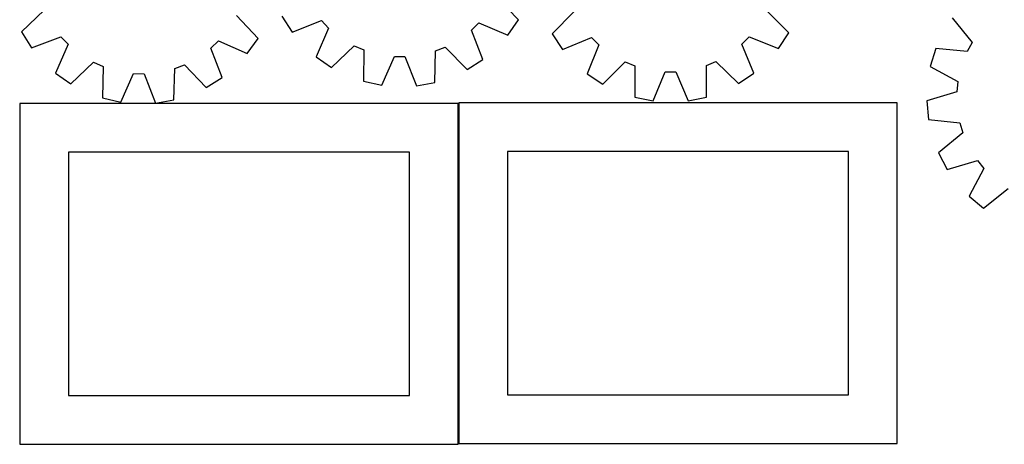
# Model space of a CAD drawing. Header units: millimetres. Extents: x 7 to 1243, y 7 to 1243.
# Tile 1 of 21: x 15 to 621, y 7 to 268. Entities that reach past the tile are written whole.
import ezdxf

# ---------------------------------------------------------------- set-up
doc = ezdxf.new("R2010")
doc.units = ezdxf.units.MM
doc.layers.add('CUT', color=7, linetype='CONTINUOUS', true_color=0x000000)

msp = doc.modelspace()

# ---------------------------------------------------------------- linework, layer by layer
at = {"layer": 'CUT'}
for p, q in [((322.180194, 268.026964), (308.73915, 281.983351)), ((30.128275, 273.959741), (16.109993, 260.583262)), ((356.385041, 273.21283), (342.791351, 259.405078)), ((488.556341, 260.041131), (474.84267, 273.729726)), ((161.823744, 256.666686), (148.544265, 270.77689)), ((176.43101, 270.265738), (182.692139, 260.576377)), ((182.692139, 260.576377), (200.729825, 267.653405)), ((200.729825, 267.653405), (205.206034, 263.037537)), ((315.624422, 258.534476), (322.180194, 268.026964)), ((589.298512, 269.230703), (601.47227, 254.156153)), ((205.206034, 263.037537), (197.578342, 245.225723)), ((293.19674, 261.685959), (297.812608, 266.162169)), ((300.273768, 243.648274), (293.19674, 261.685959)), ((297.812608, 266.162169), (315.624422, 258.534476)), ((16.109993, 260.583262), (22.259158, 250.822461)), ((22.259158, 250.822461), (40.377123, 257.69136)), ((40.377123, 257.69136), (44.799895, 253.024265)), ((132.76921, 250.659776), (137.436304, 255.082549)), ((137.436304, 255.082549), (155.159124, 247.250302)), ((155.159124, 247.250302), (161.823744, 256.666686)), ((342.791351, 259.405078), (349.242352, 249.84108)), ((349.242352, 249.84108), (367.13696, 257.272461)), ((367.13696, 257.272461), (371.703331, 252.745769)), ((459.703578, 253.129762), (464.230271, 257.696133)), ((464.230271, 257.696133), (482.18905, 250.4212)), ((482.18905, 250.4212), (488.556341, 260.041131)), ((44.799895, 253.024265), (36.967648, 235.301446)), ((139.638108, 232.541811), (132.76921, 250.659776)), ((207.070829, 238.669951), (221.027217, 252.110995)), ((221.027217, 252.110995), (226.929111, 249.559461)), ((226.929111, 249.559461), (226.698328, 230.184499)), ((270.705548, 229.508527), (271.06995, 248.881437)), ((271.06995, 248.881437), (277.047428, 251.250499)), ((277.047428, 251.250499), (290.584407, 237.387144)), ((371.703331, 252.745769), (364.428397, 234.786989)), ((467.13496, 235.235155), (459.703578, 253.129762)), ((579.135, 250.417287), (575.73727, 239.392728)), ((598.416151, 248.49905), (579.135, 250.417287)), ((601.47227, 254.156153), (598.416151, 248.49905)), ((197.578342, 245.225723), (207.070829, 238.669951)), ((237.977029, 227.760373), (245.727384, 245.519157)), ((245.727384, 245.519157), (252.156454, 245.420403)), ((252.156454, 245.420403), (259.357715, 227.431956)), ((290.584407, 237.387144), (300.273768, 243.648274)), ((46.384033, 228.636825), (60.494236, 241.916305)), ((60.494236, 241.916305), (66.366365, 239.296993)), ((66.366365, 239.296993), (65.912542, 219.925972)), ((109.909063, 218.743409), (110.496473, 238.110839)), ((110.496473, 238.110839), (116.500828, 240.410928)), ((116.500828, 240.410928), (129.877307, 226.392646)), ((374.048328, 228.419698), (387.736923, 242.13337)), ((387.736923, 242.13337), (393.68799, 239.698725)), ((393.68799, 239.698725), (393.839356, 220.32298)), ((437.833616, 239.891357), (443.76321, 242.377843)), ((437.851348, 220.515029), (437.833616, 239.891357)), ((443.76321, 242.377843), (457.570962, 228.784154)), ((575.73727, 239.392728), (592.753136, 230.124356)), ((36.967648, 235.301446), (46.384033, 228.636825)), ((77.162587, 217.37216), (85.116878, 235.04054)), ((85.116878, 235.04054), (91.544384, 234.867778)), ((91.544384, 234.867778), (98.538075, 216.797618)), ((129.877307, 226.392646), (139.638108, 232.541811)), ((364.428397, 234.786989), (374.048328, 228.419698)), ((405.16367, 218.121759), (412.562288, 236.029937)), ((412.562288, 236.029937), (418.992055, 236.057994)), ((418.992055, 236.057994), (426.546675, 218.215065)), ((457.570962, 228.784154), (467.13496, 235.235155)), ((226.698328, 230.184499), (237.977029, 227.760373)), ((259.357715, 227.431956), (270.705548, 229.508527)), ((592.753136, 230.124356), (592.09453, 223.728347)), ((65.912542, 219.925972), (77.162587, 217.37216)), ((98.538075, 216.797618), (109.909063, 218.743409)), ((393.839356, 220.32298), (405.16367, 218.121759)), ((426.546675, 218.215065), (437.851348, 220.515029)), ((592.09453, 223.728347), (573.546992, 218.12199)), ((284.976738, 216.517648), (14.976738, 216.517648)), ((14.976738, 216.517648), (14.976738, 6.517648)), ((284.976738, 6.517648), (284.976738, 216.517648)), ((555.314445, 216.973215), (285.314445, 216.973215)), ((285.314445, 216.973215), (285.314445, 6.973215)), ((555.314445, 6.973215), (555.314445, 216.973215)), ((573.546992, 218.12199), (574.626815, 206.636371)), ((574.626815, 206.636371), (593.894278, 204.585201)), ((593.894278, 204.585201), (595.733452, 198.424022)), ((595.733452, 198.424022), (580.74322, 186.146588)), ((254.976738, 186.517648), (44.976738, 186.517648)), ((44.976738, 186.517648), (44.976738, 36.517648)), ((254.976738, 36.517648), (254.976738, 186.517648)), ((525.314445, 186.973215), (315.314445, 186.973215)), ((315.314445, 186.973215), (315.314445, 36.973215)), ((525.314445, 36.973215), (525.314445, 186.973215)), ((580.74322, 186.146588), (586.136203, 175.94849)), ((586.136203, 175.94849), (604.721967, 181.426795)), ((608.778923, 176.438429), (599.628125, 159.359046)), ((604.721967, 181.426795), (608.778923, 176.438429)), ((608.513235, 152.001038), (623.587785, 164.174795)), ((599.628125, 159.359046), (608.513235, 152.001038)), ((44.976738, 36.517648), (254.976738, 36.517648)), ((315.314445, 36.973215), (525.314445, 36.973215)), ((14.976738, 6.517648), (284.976738, 6.517648)), ((285.314445, 6.973215), (555.314445, 6.973215))]:
    msp.add_line(p, q, dxfattribs=at)

doc.saveas('drawing.dxf')
